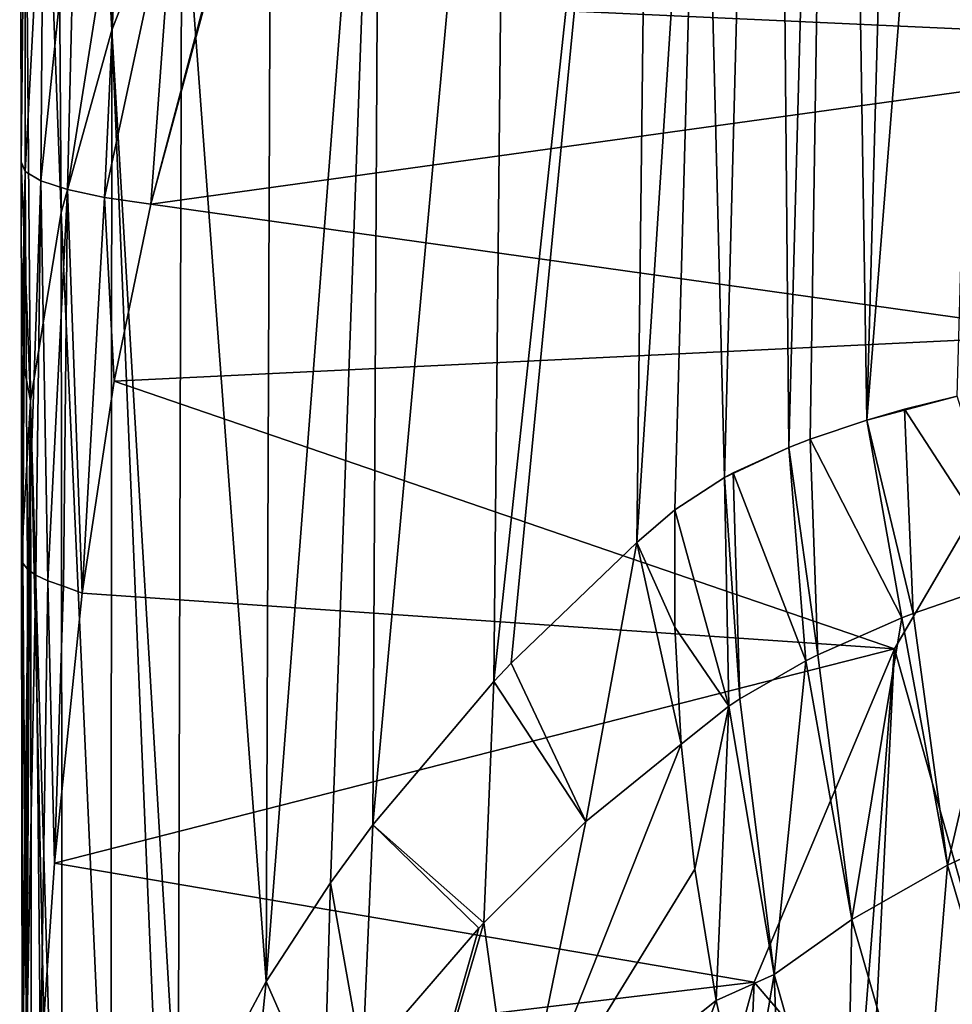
# Model space of a CAD drawing. Header units: metres. Extents: x -81 to 81, y -160 to 24.
# Tile 13 of 256: x -14.31 to -10.63, y -142.6 to -138.71. Entities that reach past the tile are written whole.
import ezdxf

# ---------------------------------------------------------------- set-up
doc = ezdxf.new("R2010")
doc.units = ezdxf.units.M
doc.layers.add('solid_501850_SW0001', color=7, linetype='CONTINUOUS')

msp = doc.modelspace()

# ---------------------------------------------------------------- linework, layer by layer
at = {"layer": 'solid_501850_SW0001'}
for points in [[(-11.080157, -133.129761, 186.750381), (-10.966614, -140.295654, 189.324112), (-10.76781, -133.015564, 187.132614)], [(-10.76781, -133.015564, 187.132614), (-10.966614, -140.295654, 189.324112), (-10.42075, -133.44606, 187.637619)], [(-11.080157, -133.129761, 186.750381), (-11.339581, -133.255722, 186.333801), (-11.27453, -140.40329, 188.936417)], [(-11.080157, -133.129761, 186.750381), (-11.27453, -140.40329, 188.936417), (-11.190192, -140.370682, 189.053055)], [(-11.080157, -133.129761, 186.750381), (-11.190192, -140.370682, 189.053055), (-10.966614, -140.295654, 189.324112)], [(-11.529147, -140.522522, 188.514908), (-11.339581, -133.255722, 186.333801), (-11.621557, -136.858734, 186.943237)], [(-11.27453, -140.40329, 188.936417), (-11.339581, -133.255722, 186.333801), (-11.529147, -140.522522, 188.514908)], [(-10.966614, -140.295654, 189.324112), (-10.610332, -140.201324, 189.671783), (-10.42075, -133.44606, 187.637619)], [(-13.949407, -138.755051, 177.308441), (-13.975533, -133.599884, 175.496017), (-14.184423, -134.351349, 173.799728)], [(-13.672958, -138.042282, 179.01651), (-13.975533, -133.599884, 175.496017), (-13.949407, -138.755051, 177.308441)], [(-14.148939, -139.475327, 175.605804), (-14.184423, -134.351349, 173.799728), (-14.313358, -135.120926, 172.12912)], [(-13.949407, -138.755051, 177.308441), (-14.184423, -134.351349, 173.799728), (-14.148939, -139.475327, 175.605804)], [(-14.307475, -139.275879, 172.776611), (-14.271169, -140.219238, 173.920471), (-14.313358, -135.120926, 172.12912)], [(-14.148939, -139.475327, 175.605804), (-14.313358, -135.120926, 172.12912), (-14.271169, -140.219238, 173.920471)], [(-14.310737, -137.810425, 172.515442), (-14.307475, -139.275879, 172.776611), (-14.313358, -135.120926, 172.12912)], [(-11.811944, -135.48027, 185.848129), (-12.388021, -136.07132, 184.151443), (-12.440045, -141.328339, 185.96312)], [(-12.371933, -141.256149, 186.179962), (-11.811944, -135.48027, 185.848129), (-12.440045, -141.328339, 185.96312)], [(-12.371933, -141.256149, 186.179962), (-11.875696, -140.779755, 187.653824), (-11.811944, -135.48027, 185.848129)], [(-11.621557, -136.858734, 186.943237), (-11.811944, -135.48027, 185.848129), (-11.875696, -140.779755, 187.653824)], [(-12.388021, -136.07132, 184.151443), (-12.891203, -136.700546, 182.444672), (-12.918057, -141.894943, 184.311646)], [(-12.440045, -141.328339, 185.96312), (-12.388021, -136.07132, 184.151443), (-12.918057, -141.894943, 184.311646)], [(-12.891203, -136.700546, 182.444672), (-13.319976, -137.362823, 180.732681), (-13.339177, -142.512634, 182.594925)], [(-13.085161, -142.123337, 183.667114), (-12.891203, -136.700546, 182.444672), (-13.339177, -142.512634, 182.594925)], [(-13.085161, -142.123337, 183.667114), (-12.918057, -141.894943, 184.311646), (-12.891203, -136.700546, 182.444672)], [(-11.725168, -140.650497, 188.069656), (-11.621557, -136.858734, 186.943237), (-11.875696, -140.779755, 187.653824)], [(-11.529147, -140.522522, 188.514908), (-11.621557, -136.858734, 186.943237), (-11.725168, -140.650497, 188.069656)], [(-13.339177, -142.512634, 182.594925), (-13.319976, -137.362823, 180.732681), (-13.672958, -138.042282, 179.01651)], [(-8.214581, -137.779938, 171.008148), (-9.246147, -138.812195, 171.38385), (-13.385939, -137.927628, 171.06189)], [(-14.292831, -137.894806, 172.235626), (-14.307475, -139.275879, 172.776611), (-14.310737, -137.810425, 172.515442)], [(-14.292068, -139.313629, 172.515182), (-14.307475, -139.275879, 172.776611), (-14.292831, -137.894806, 172.235626)], [(-14.292068, -139.313629, 172.515182), (-14.292831, -137.894806, 172.235626), (-14.218898, -137.95787, 171.960342)], [(-9.246147, -138.812195, 171.38385), (-13.441344, -138.131531, 171.136108), (-13.385939, -137.927628, 171.06189)], [(-14.23049, -139.350357, 172.260483), (-14.292068, -139.313629, 172.515182), (-14.218898, -137.95787, 171.960342)], [(-14.23049, -139.350357, 172.260483), (-14.218898, -137.95787, 171.960342), (-14.09166, -138.016296, 171.704178)], [(-14.124655, -139.384933, 172.020462), (-14.23049, -139.350357, 172.260483), (-14.09166, -138.016296, 171.704178)], [(-14.124655, -139.384933, 172.020462), (-14.09166, -138.016296, 171.704178), (-13.915939, -138.067871, 171.476837)], [(-13.686807, -143.165695, 180.86113), (-13.672958, -138.042282, 179.01651), (-13.949407, -138.755051, 177.308441)], [(-13.339177, -142.512634, 182.594925), (-13.672958, -138.042282, 179.01651), (-13.686807, -143.165695, 180.86113)], [(-13.977857, -139.41626, 171.802567), (-14.124655, -139.384933, 172.020462), (-13.915939, -138.067871, 171.476837)], [(-13.977857, -139.41626, 171.802567), (-13.915939, -138.067871, 171.476837), (-13.698391, -138.110672, 171.286911)], [(-13.977857, -139.41626, 171.802567), (-13.698391, -138.110672, 171.286911), (-13.794665, -139.443375, 171.613586)], [(-13.698391, -138.110672, 171.286911), (-13.441344, -138.131531, 171.136108), (-13.794665, -139.443375, 171.613586)], [(-13.794665, -139.443375, 171.613586), (-13.441344, -138.131531, 171.136108), (-13.575341, -138.613846, 171.311661)], [(-9.246147, -138.812195, 171.38385), (-13.575341, -138.613846, 171.311661), (-13.441344, -138.131531, 171.136108)], [(-9.246147, -138.812195, 171.38385), (-13.794665, -139.443375, 171.613586), (-13.575341, -138.613846, 171.311661)], [(-13.953584, -143.836884, 179.151352), (-13.949407, -138.755051, 177.308441), (-14.148939, -139.475327, 175.605804)], [(-13.758826, -143.327011, 180.444122), (-13.949407, -138.755051, 177.308441), (-13.953584, -143.836884, 179.151352)], [(-13.758826, -143.327011, 180.444122), (-13.686807, -143.165695, 180.86113), (-13.949407, -138.755051, 177.308441)], [(-9.246147, -138.812195, 171.38385), (-10.131948, -139.95787, 171.800842), (-13.794665, -139.443375, 171.613586)], [(-14.307475, -139.275879, 172.776611), (-14.306705, -140.037018, 172.885178), (-14.271169, -140.219238, 173.920471)], [(-14.292068, -139.313629, 172.515182), (-14.306705, -140.037018, 172.885178), (-14.307475, -139.275879, 172.776611)], [(-14.292068, -139.313629, 172.515182), (-14.30568, -140.836288, 173.006668), (-14.306705, -140.037018, 172.885178)], [(-14.301572, -140.860474, 172.859802), (-14.30568, -140.836288, 173.006668), (-14.292068, -139.313629, 172.515182)], [(-14.282721, -140.884293, 172.714005), (-14.301572, -140.860474, 172.859802), (-14.292068, -139.313629, 172.515182)], [(-14.282721, -140.884293, 172.714005), (-14.292068, -139.313629, 172.515182), (-14.23049, -139.350357, 172.260483)], [(-14.24931, -140.907669, 172.570755), (-14.282721, -140.884293, 172.714005), (-14.23049, -139.350357, 172.260483)], [(-14.201665, -140.930374, 172.431458), (-14.24931, -140.907669, 172.570755), (-14.23049, -139.350357, 172.260483)], [(-14.201665, -140.930374, 172.431458), (-14.23049, -139.350357, 172.260483), (-14.124655, -139.384933, 172.020462)], [(-14.140247, -140.952194, 172.297501), (-14.201665, -140.930374, 172.431458), (-14.124655, -139.384933, 172.020462)], [(-14.140247, -140.952194, 172.297501), (-14.124655, -139.384933, 172.020462), (-14.066281, -140.979034, 172.172516)], [(-13.977857, -139.41626, 171.802567), (-14.066281, -140.979034, 172.172516), (-14.124655, -139.384933, 172.020462)], [(-13.977857, -139.41626, 171.802567), (-13.940795, -140.141708, 171.867752), (-14.066281, -140.979034, 172.172516)], [(-13.977857, -139.41626, 171.802567), (-13.794665, -139.443375, 171.613586), (-13.940795, -140.141708, 171.867752)], [(-10.131948, -139.95787, 171.800842), (-13.940795, -140.141708, 171.867752), (-13.794665, -139.443375, 171.613586)], [(-14.144562, -144.530762, 177.445801), (-14.148939, -139.475327, 175.605804), (-14.271169, -140.219238, 173.920471)], [(-13.953584, -143.836884, 179.151352), (-14.148939, -139.475327, 175.605804), (-14.144562, -144.530762, 177.445801)], [(-10.131948, -139.95787, 171.800842), (-10.857915, -141.198761, 172.252487), (-13.940795, -140.141708, 171.867752)], [(-10.371182, -142.91954, 164.814133), (-10.857915, -141.198761, 172.252487), (-10.131948, -139.95787, 171.800842)], [(-14.306705, -140.037018, 172.885178), (-14.30568, -140.836288, 173.006668), (-14.271169, -140.219238, 173.920471)], [(-10.857915, -141.198761, 172.252487), (-14.066281, -140.979034, 172.172516), (-13.940795, -140.141708, 171.867752)], [(-10.966614, -140.295654, 189.324112), (-10.817974, -140.253098, 189.479904), (-10.610332, -140.201324, 189.671783)], [(-10.383788, -140.921036, 190.071091), (-10.610332, -140.201324, 189.671783), (-10.817974, -140.253098, 189.479904)], [(-14.30568, -140.836288, 173.006668), (-14.302958, -142.778656, 173.325577), (-14.271169, -140.219238, 173.920471)], [(-14.302958, -142.778656, 173.325577), (-14.302695, -142.967453, 173.358978), (-14.271169, -140.219238, 173.920471)], [(-14.302695, -142.967453, 173.358978), (-14.300559, -144.668549, 173.711594), (-14.271169, -140.219238, 173.920471)], [(-14.300559, -144.668549, 173.711594), (-14.300113, -145.258698, 173.859894), (-14.271169, -140.219238, 173.920471)], [(-14.300113, -145.258698, 173.859894), (-14.264355, -145.28685, 175.647171), (-14.271169, -140.219238, 173.920471)], [(-14.174723, -144.677383, 177.092468), (-14.271169, -140.219238, 173.920471), (-14.264355, -145.28685, 175.647171)], [(-14.174723, -144.677383, 177.092468), (-14.144562, -144.530762, 177.445801), (-14.271169, -140.219238, 173.920471)], [(-10.783615, -141.05957, 189.739822), (-10.817974, -140.253098, 189.479904), (-10.966614, -140.295654, 189.324112)], [(-10.783615, -141.05957, 189.739822), (-10.383788, -140.921036, 190.071091), (-10.817974, -140.253098, 189.479904)], [(-10.828318, -141.077026, 189.696579), (-10.966614, -140.295654, 189.324112), (-11.190192, -140.370682, 189.053055)], [(-10.783615, -141.05957, 189.739822), (-10.966614, -140.295654, 189.324112), (-10.828318, -141.077026, 189.696579)], [(-11.160625, -141.223251, 189.322723), (-11.190192, -140.370682, 189.053055), (-11.27453, -140.40329, 188.936417)], [(-11.160625, -141.223251, 189.322723), (-10.828318, -141.077026, 189.696579), (-11.190192, -140.370682, 189.053055)], [(-11.494695, -140.504059, 188.579712), (-11.27453, -140.40329, 188.936417), (-11.529147, -140.522522, 188.514908)], [(-11.207394, -141.246689, 189.261047), (-11.27453, -140.40329, 188.936417), (-11.494695, -140.504059, 188.579712)], [(-11.160625, -141.223251, 189.322723), (-11.27453, -140.40329, 188.936417), (-11.207394, -141.246689, 189.261047)], [(-11.46855, -141.396744, 188.85585), (-11.494695, -140.504059, 188.579712), (-11.529147, -140.522522, 188.514908)], [(-11.46855, -141.396744, 188.85585), (-11.207394, -141.246689, 189.261047), (-11.494695, -140.504059, 188.579712)], [(-11.512438, -141.426193, 188.774323), (-11.529147, -140.522522, 188.514908), (-11.725168, -140.650497, 188.069656)], [(-11.46855, -141.396744, 188.85585), (-11.529147, -140.522522, 188.514908), (-11.512438, -141.426193, 188.774323)], [(-11.725256, -141.113205, 188.209381), (-11.725168, -140.650497, 188.069656), (-11.875696, -140.779755, 187.653824)], [(-11.725256, -141.113205, 188.209381), (-11.512438, -141.426193, 188.774323), (-11.725168, -140.650497, 188.069656)], [(-12.076976, -141.880707, 187.279739), (-11.875696, -140.779755, 187.653824), (-12.371933, -141.256149, 186.179962)], [(-11.700575, -141.576294, 188.349121), (-11.875696, -140.779755, 187.653824), (-12.076976, -141.880707, 187.279739)], [(-11.725256, -141.113205, 188.209381), (-11.875696, -140.779755, 187.653824), (-11.700575, -141.576294, 188.349121)], [(-14.301572, -140.860474, 172.859802), (-14.302958, -142.778656, 173.325577), (-14.30568, -140.836288, 173.006668)], [(-14.286272, -142.803833, 173.083359), (-14.302958, -142.778656, 173.325577), (-14.301572, -140.860474, 172.859802)], [(-14.286272, -142.803833, 173.083359), (-14.301572, -140.860474, 172.859802), (-14.282721, -140.884293, 172.714005)], [(-14.286272, -142.803833, 173.083359), (-14.282721, -140.884293, 172.714005), (-14.24931, -140.907669, 172.570755)], [(-14.286272, -142.803833, 173.083359), (-14.24931, -140.907669, 172.570755), (-14.231543, -142.852386, 172.854355)], [(-14.201665, -140.930374, 172.431458), (-14.231543, -142.852386, 172.854355), (-14.24931, -140.907669, 172.570755)], [(-14.201665, -140.930374, 172.431458), (-14.176088, -142.045105, 172.560532), (-14.231543, -142.852386, 172.854355)], [(-14.140247, -140.952194, 172.297501), (-14.176088, -142.045105, 172.560532), (-14.201665, -140.930374, 172.431458)], [(-10.783615, -141.05957, 189.739822), (-10.648368, -142.053711, 190.05127), (-10.383788, -140.921036, 190.071091)], [(-10.648368, -142.053711, 190.05127), (-10.206076, -141.847717, 190.403503), (-10.383788, -140.921036, 190.071091)], [(-14.140247, -140.952194, 172.297501), (-14.066281, -140.979034, 172.172516), (-14.176088, -142.045105, 172.560532)], [(-10.857915, -141.198761, 172.252487), (-14.176088, -142.045105, 172.560532), (-14.066281, -140.979034, 172.172516)], [(-10.783615, -141.05957, 189.739822), (-10.828318, -141.077026, 189.696579), (-10.648368, -142.053711, 190.05127)], [(-11.160625, -141.223251, 189.322723), (-11.026886, -142.267731, 189.635269), (-10.828318, -141.077026, 189.696579)], [(-11.026886, -142.267731, 189.635269), (-10.648368, -142.053711, 190.05127), (-10.828318, -141.077026, 189.696579)], [(-11.725256, -141.113205, 188.209381), (-11.700575, -141.576294, 188.349121), (-11.512438, -141.426193, 188.774323)], [(-10.857915, -141.198761, 172.252487), (-11.412685, -142.515457, 172.731735), (-14.176088, -142.045105, 172.560532)], [(-11, -142.998276, 168.225082), (-11.412685, -142.515457, 172.731735), (-10.857915, -141.198761, 172.252487)], [(-11, -144.085327, 165.238449), (-11, -142.998276, 168.225082), (-10.857915, -141.198761, 172.252487)], [(-10.371182, -142.91954, 164.814133), (-11, -144.085327, 165.238449), (-10.857915, -141.198761, 172.252487)], [(-11.46855, -141.396744, 188.85585), (-11.333064, -142.484909, 189.164932), (-11.207394, -141.246689, 189.261047)], [(-11.333064, -142.484909, 189.164932), (-11.026886, -142.267731, 189.635269), (-11.207394, -141.246689, 189.261047)], [(-11.160625, -141.223251, 189.322723), (-11.207394, -141.246689, 189.261047), (-11.026886, -142.267731, 189.635269)], [(-12.076976, -141.880707, 187.279739), (-12.371933, -141.256149, 186.179962), (-12.440045, -141.328339, 185.96312)], [(-12.479287, -142.281189, 186.028564), (-12.440045, -141.328339, 185.96312), (-12.918057, -141.894943, 184.311646)], [(-12.076976, -141.880707, 187.279739), (-12.440045, -141.328339, 185.96312), (-12.479287, -142.281189, 186.028564)], [(-11.46855, -141.396744, 188.85585), (-11.512438, -141.426193, 188.774323), (-11.333064, -142.484909, 189.164932)], [(-11.512438, -141.426193, 188.774323), (-11.700575, -141.576294, 188.349121), (-11.646981, -142.070099, 188.501968)], [(-11.512438, -141.426193, 188.774323), (-11.646981, -142.070099, 188.501968), (-11.561646, -142.588318, 188.66748)], [(-11.512438, -141.426193, 188.774323), (-11.561646, -142.588318, 188.66748), (-11.333064, -142.484909, 189.164932)], [(-11.700575, -141.576294, 188.349121), (-12.076976, -141.880707, 187.279739), (-12.351288, -143.215561, 186.360214)], [(-11.646981, -142.070099, 188.501968), (-11.700575, -141.576294, 188.349121), (-12.351288, -143.215561, 186.360214)], [(-10.648368, -142.053711, 190.05127), (-10.371169, -142.993622, 190.399796), (-10.206076, -141.847717, 190.403503)], [(-12.958985, -142.835419, 184.330185), (-12.918057, -141.894943, 184.311646), (-13.085161, -142.123337, 183.667114)], [(-12.499203, -142.302536, 185.963058), (-12.918057, -141.894943, 184.311646), (-12.958985, -142.835419, 184.330185)], [(-12.479287, -142.281189, 186.028564), (-12.918057, -141.894943, 184.311646), (-12.499203, -142.302536, 185.963058)], [(-12.076976, -141.880707, 187.279739), (-12.479287, -142.281189, 186.028564), (-12.351288, -143.215561, 186.360214)], [(-11.412685, -142.515457, 172.731735), (-14.231543, -142.852386, 172.854355), (-14.176088, -142.045105, 172.560532)], [(-11.561646, -142.588318, 188.66748), (-11.646981, -142.070099, 188.501968), (-12.351288, -143.215561, 186.360214)], [(-11.026886, -142.267731, 189.635269), (-10.745193, -143.244949, 190.000916), (-10.648368, -142.053711, 190.05127)], [(-10.745193, -143.244949, 190.000916), (-10.371169, -142.993622, 190.399796), (-10.648368, -142.053711, 190.05127)], [(-13.111863, -143.032333, 183.724335), (-13.085161, -142.123337, 183.667114), (-13.339177, -142.512634, 182.594925)], [(-12.958985, -142.835419, 184.330185), (-13.085161, -142.123337, 183.667114), (-13.111863, -143.032333, 183.724335)], [(-12.479287, -142.281189, 186.028564), (-12.499203, -142.302536, 185.963058), (-12.994123, -144.04158, 184.031494)], [(-12.351288, -143.215561, 186.360214), (-12.479287, -142.281189, 186.028564), (-12.994123, -144.04158, 184.031494)], [(-12.499203, -142.302536, 185.963058), (-12.958985, -142.835419, 184.330185), (-12.994123, -144.04158, 184.031494)], [(-11.333064, -142.484909, 189.164932), (-11.049005, -143.49382, 189.544937), (-11.026886, -142.267731, 189.635269)], [(-11.049005, -143.49382, 189.544937), (-10.745193, -143.244949, 190.000916), (-11.026886, -142.267731, 189.635269)], [(-11.333064, -142.484909, 189.164932), (-11.561646, -142.588318, 188.66748), (-11.442973, -143.128387, 188.843933)], [(-11.333064, -142.484909, 189.164932), (-11.442973, -143.128387, 188.843933), (-11.288487, -143.687408, 189.03035)], [(-11.333064, -142.484909, 189.164932), (-11.288487, -143.687408, 189.03035), (-11.049005, -143.49382, 189.544937)], [(-11.412685, -142.515457, 172.731735), (-11.787441, -143.887009, 173.230927), (-14.231543, -142.852386, 172.854355)], [(-13.441101, -143.503967, 182.266388), (-13.339177, -142.512634, 182.594925), (-13.686807, -143.165695, 180.86113)], [(-13.111863, -143.032333, 183.724335), (-13.339177, -142.512634, 182.594925), (-13.441101, -143.503967, 182.266388)], [(-11.486273, -144.240814, 168.677322), (-11.787441, -143.887009, 173.230927), (-11.412685, -142.515457, 172.731735)], [(-11, -142.998276, 168.225082), (-11.486273, -144.240814, 168.677322), (-11.412685, -142.515457, 172.731735)], [(-11.561646, -142.588318, 188.66748), (-12.351288, -143.215561, 186.360214), (-12.139634, -144.146484, 186.699509)], [(-11.442973, -143.128387, 188.843933), (-11.561646, -142.588318, 188.66748), (-12.139634, -144.146484, 186.699509)]]:
    msp.add_3dface(points, dxfattribs=at)

doc.saveas('drawing.dxf')
